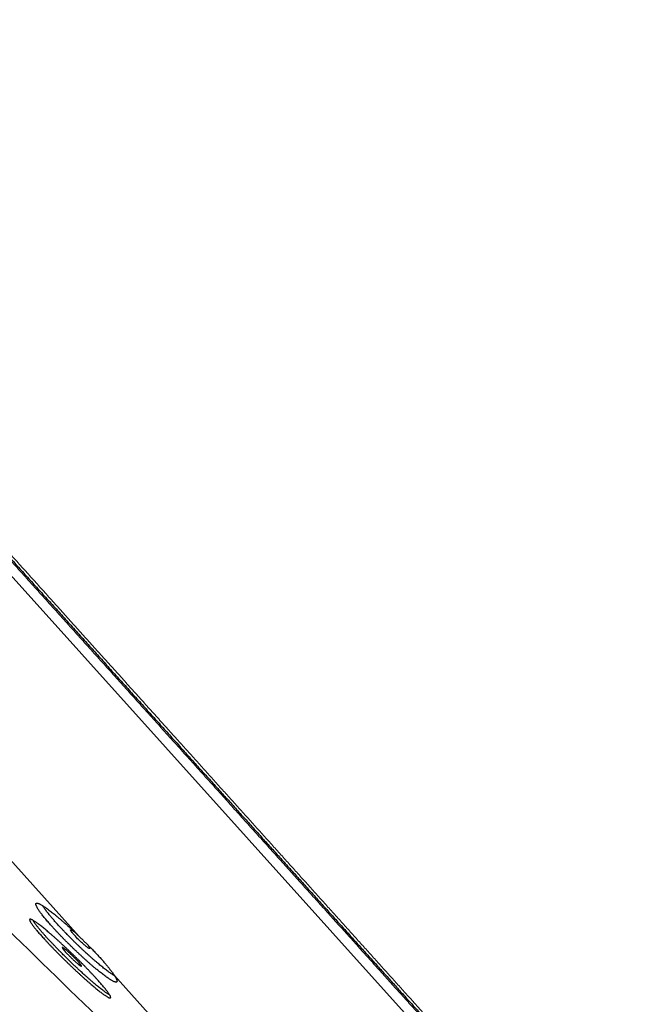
# Model space of a CAD drawing. Header units: millimetres. Extents: x 8 to 587, y 12 to 540.
# Tile 13 of 256: x 57 to 80, y 478 to 515. Entities that reach past the tile are written whole.
import ezdxf

# ---------------------------------------------------------------- set-up
doc = ezdxf.new("R2010")
doc.units = ezdxf.units.MM

msp = doc.modelspace()

# ---------------------------------------------------------------- linework, layer by layer
at = {"color": 252, "linetype": 'Continuous', "lineweight": 0}
for p, q in [((29.631, 523.831), (79.816, 468.095)), ((55.573, 484.364), (59.228, 480.305)), ((60.543, 478.844), (63.682, 475.358))]:
    msp.add_line(p, q, dxfattribs=at)
at = {"color": 7, "linetype": 'Continuous', "lineweight": 30, "flags": 128}
msp.add_lwpolyline([(59.525, 480.015), (59.526, 480.013), (59.546, 479.99), (59.564, 479.967), (59.58, 479.946), (59.594, 479.927), (59.605, 479.91), (59.615, 479.895), (59.621, 479.883), (59.626, 479.872), (59.627, 479.864), (59.627, 479.858), (59.623, 479.855), (59.617, 479.854), (59.609, 479.856), (59.598, 479.86), (59.585, 479.866), (59.569, 479.875), (59.552, 479.887), (59.532, 479.9), (59.511, 479.916), (59.487, 479.935), (59.462, 479.954), (59.436, 479.976), (59.408, 480), (59.378, 480.025), (59.349, 480.051), (59.319, 480.078), (59.289, 480.106), (59.257, 480.136), (59.227, 480.165), (59.197, 480.195), (59.168, 480.224), (59.138, 480.254), (59.111, 480.283), (59.084, 480.312), (59.058, 480.339), (59.034, 480.367), (59.012, 480.392), (58.991, 480.416), (58.973, 480.439), (58.956, 480.46), (58.939, 480.484), (58.925, 480.504), (58.925, 480.504)], dxfattribs=at)
at = {"color": 7, "linetype": 'Continuous', "lineweight": 30}
msp.add_arc((217.617, 642.634), 228.478, 223.0951, 228.88784, dxfattribs=at)
at = {"color": 252, "linetype": 'Continuous', "lineweight": 0}
for points, knots in [([(80.089, 468.341), (80.088, 468.342), (80.086, 468.345), (80.069, 468.363), (80.043, 468.392), (80.006, 468.433), (79.959, 468.486), (79.902, 468.549), (79.836, 468.622), (79.762, 468.704), (79.679, 468.796), (79.587, 468.898), (79.486, 469.011), (79.375, 469.133), (79.256, 469.266), (79.127, 469.409), (78.989, 469.562), (78.843, 469.724), (78.69, 469.895), (78.528, 470.074), (78.358, 470.263), (78.175, 470.466), (77.978, 470.685), (77.767, 470.92), (77.545, 471.166), (77.315, 471.422), (77.075, 471.689), (76.83, 471.961), (76.581, 472.237), (76.33, 472.516), (76.07, 472.805), (75.802, 473.102), (75.527, 473.408), (75.244, 473.722), (74.953, 474.045), (74.655, 474.376), (74.35, 474.715), (74.039, 475.06), (73.723, 475.411), (73.402, 475.768), (73.074, 476.131), (72.732, 476.512), (72.373, 476.911), (71.997, 477.328), (71.615, 477.752), (71.226, 478.185), (70.829, 478.625), (70.434, 479.064), (70.041, 479.501), (69.649, 479.936), (69.252, 480.377), (68.85, 480.823), (68.442, 481.276), (68.03, 481.734), (67.612, 482.198), (67.19, 482.666), (66.764, 483.14), (66.335, 483.616), (65.905, 484.094), (65.474, 484.573), (65.038, 485.057), (64.588, 485.557), (64.122, 486.075), (63.64, 486.61), (63.155, 487.149), (62.666, 487.691), (62.174, 488.238), (61.688, 488.777), (61.209, 489.309), (60.738, 489.833), (60.264, 490.359), (59.788, 490.887), (59.311, 491.418), (58.832, 491.95), (58.351, 492.484), (57.869, 493.019), (57.386, 493.555), (56.905, 494.089), (56.426, 494.621), (55.95, 495.15), (55.473, 495.68), (54.984, 496.223), (54.481, 496.781), (53.967, 497.353), (53.452, 497.924), (52.938, 498.495), (52.426, 499.064), (51.924, 499.622), (51.433, 500.167), (50.953, 500.7), (50.474, 501.232), (49.997, 501.761), (49.522, 502.289), (49.049, 502.814), (48.579, 503.337), (48.111, 503.857), (47.645, 504.374), (47.185, 504.885), (46.73, 505.39), (46.281, 505.888), (45.836, 506.383), (45.382, 506.888), (44.919, 507.401), (44.45, 507.922), (43.985, 508.439), (43.524, 508.95), (43.069, 509.456), (42.627, 509.947), (42.198, 510.423), (41.783, 510.884), (41.372, 511.34), (40.967, 511.79), (40.567, 512.234), (40.173, 512.673), (39.784, 513.105), (39.4, 513.53), (39.023, 513.95), (38.653, 514.36), (38.292, 514.761), (37.939, 515.153), (37.593, 515.538), (37.243, 515.926), (36.892, 516.316), (36.539, 516.708), (36.194, 517.092), (35.857, 517.466), (35.528, 517.831), (35.213, 518.181), (34.912, 518.515), (34.625, 518.834), (34.345, 519.145), (34.073, 519.447), (33.809, 519.74), (33.553, 520.025), (33.304, 520.301), (33.064, 520.567), (32.832, 520.825), (32.61, 521.071), (32.398, 521.308), (32.194, 521.533), (31.999, 521.75), (31.808, 521.963), (31.62, 522.171), (31.438, 522.374), (31.265, 522.565), (31.103, 522.746), (30.951, 522.915), (30.811, 523.07), (30.684, 523.211), (30.568, 523.34), (30.462, 523.458), (30.364, 523.566), (30.276, 523.664), (30.197, 523.751), (30.128, 523.829), (30.067, 523.896), (30.016, 523.952), (29.975, 523.998), (29.943, 524.034), (29.921, 524.059), (29.907, 524.074), (29.905, 524.076), (29.904, 524.077)], [0, 0, 0, 0, 0.006533, 0.013067, 0.0196, 0.026133, 0.032667, 0.0392, 0.04536, 0.05152, 0.05768, 0.06384, 0.07, 0.07616, 0.08232, 0.08848, 0.09464, 0.1008, 0.10685, 0.1129, 0.11895, 0.125, 0.131533, 0.138067, 0.1446, 0.151133, 0.157667, 0.1642, 0.17036, 0.17652, 0.18268, 0.18884, 0.195, 0.20116, 0.20732, 0.21348, 0.21964, 0.2258, 0.23185, 0.2379, 0.24395, 0.25, 0.256533, 0.263067, 0.2696, 0.276133, 0.282667, 0.2892, 0.29536, 0.30152, 0.30768, 0.31384, 0.32, 0.32616, 0.33232, 0.33848, 0.34464, 0.3508, 0.35685, 0.3629, 0.36895, 0.375, 0.381533, 0.388067, 0.3946, 0.401133, 0.407667, 0.4142, 0.42036, 0.42652, 0.43268, 0.43884, 0.445, 0.45116, 0.45732, 0.46348, 0.46964, 0.4758, 0.48185, 0.4879, 0.49395, 0.5, 0.506533, 0.513067, 0.5196, 0.526133, 0.532667, 0.5392, 0.54536, 0.55152, 0.55768, 0.56384, 0.57, 0.57616, 0.58232, 0.58848, 0.59464, 0.6008, 0.60685, 0.6129, 0.61895, 0.625, 0.631533, 0.638067, 0.6446, 0.651133, 0.657667, 0.6642, 0.67036, 0.67652, 0.68268, 0.68884, 0.695, 0.70116, 0.70732, 0.71348, 0.71964, 0.7258, 0.73185, 0.7379, 0.74395, 0.75, 0.756533, 0.763067, 0.7696, 0.776133, 0.782667, 0.7892, 0.79536, 0.80152, 0.80768, 0.81384, 0.82, 0.82616, 0.83232, 0.83848, 0.84464, 0.8508, 0.85685, 0.8629, 0.86895, 0.875, 0.881533, 0.888067, 0.8946, 0.901133, 0.907667, 0.9142, 0.92036, 0.92652, 0.93268, 0.93884, 0.945, 0.95116, 0.95732, 0.96348, 0.96964, 0.9758, 0.98185, 0.9879, 0.99395, 1, 1, 1, 1]), ([(30.015, 524.177), (30.015, 524.177), (30.014, 524.179), (30.018, 524.175), (30.026, 524.166), (30.041, 524.149), (30.062, 524.126), (30.089, 524.096), (30.121, 524.06), (30.16, 524.017), (30.205, 523.967), (30.257, 523.909), (30.317, 523.843), (30.383, 523.77), (30.455, 523.689), (30.534, 523.602), (30.619, 523.508), (30.71, 523.406), (30.808, 523.297), (30.912, 523.182), (31.022, 523.059), (31.139, 522.929), (31.26, 522.796), (31.384, 522.658), (31.511, 522.517), (31.643, 522.37), (31.781, 522.216), (31.925, 522.056), (32.075, 521.89), (32.231, 521.717), (32.393, 521.537), (32.559, 521.352), (32.732, 521.161), (32.909, 520.964), (33.092, 520.761), (33.283, 520.549), (33.482, 520.327), (33.69, 520.096), (33.904, 519.859), (34.123, 519.616), (34.348, 519.366), (34.578, 519.111), (34.813, 518.849), (35.054, 518.582), (35.299, 518.309), (35.55, 518.03), (35.806, 517.746), (36.063, 517.461), (36.318, 517.177), (36.573, 516.894), (36.833, 516.606), (37.096, 516.313), (37.365, 516.015), (37.639, 515.71), (37.919, 515.4), (38.202, 515.085), (38.49, 514.766), (38.781, 514.442), (39.076, 514.114), (39.375, 513.782), (39.683, 513.441), (39.999, 513.089), (40.324, 512.728), (40.653, 512.363), (40.986, 511.994), (41.322, 511.62), (41.662, 511.243), (42.005, 510.861), (42.352, 510.476), (42.702, 510.087), (43.056, 509.695), (43.412, 509.299), (43.765, 508.907), (44.114, 508.52), (44.458, 508.138), (44.805, 507.752), (45.154, 507.365), (45.506, 506.973), (45.863, 506.577), (46.223, 506.177), (46.585, 505.775), (46.95, 505.37), (47.316, 504.963), (47.684, 504.554), (48.054, 504.144), (48.431, 503.724), (48.816, 503.297), (49.209, 502.861), (49.603, 502.423), (49.999, 501.984), (50.395, 501.543), (50.794, 501.101), (51.193, 500.658), (51.593, 500.213), (51.994, 499.768), (52.396, 499.321), (52.799, 498.874), (53.194, 498.435), (53.583, 498.004), (53.964, 497.58), (54.345, 497.157), (54.726, 496.733), (55.109, 496.308), (55.494, 495.881), (55.88, 495.452), (56.266, 495.023), (56.652, 494.595), (57.037, 494.167), (57.422, 493.739), (57.807, 493.312), (58.196, 492.879), (58.591, 492.441), (58.992, 491.996), (59.391, 491.553), (59.789, 491.11), (60.186, 490.669), (60.582, 490.23), (60.976, 489.792), (61.369, 489.356), (61.76, 488.922), (62.149, 488.489), (62.537, 488.059), (62.915, 487.639), (63.284, 487.229), (63.643, 486.83), (64.001, 486.432), (64.357, 486.037), (64.712, 485.643), (65.066, 485.249), (65.42, 484.857), (65.771, 484.467), (66.119, 484.08), (66.465, 483.696), (66.808, 483.315), (67.148, 482.937), (67.491, 482.557), (67.836, 482.173), (68.183, 481.788), (68.527, 481.406), (68.867, 481.028), (69.204, 480.654), (69.537, 480.285), (69.866, 479.919), (70.191, 479.558), (70.513, 479.201), (70.83, 478.848), (71.143, 478.5), (71.447, 478.163), (71.74, 477.837), (72.024, 477.522), (72.304, 477.211), (72.58, 476.905), (72.853, 476.602), (73.123, 476.302), (73.389, 476.006), (73.652, 475.714), (73.91, 475.428), (74.163, 475.146), (74.412, 474.87), (74.657, 474.598), (74.901, 474.327), (75.143, 474.058), (75.384, 473.79), (75.62, 473.529), (75.85, 473.273), (76.075, 473.023), (76.295, 472.779), (76.509, 472.541), (76.718, 472.309), (76.92, 472.084), (77.118, 471.865), (77.309, 471.652), (77.491, 471.45), (77.665, 471.258), (77.829, 471.075), (77.988, 470.898), (78.142, 470.727), (78.292, 470.561), (78.436, 470.401), (78.576, 470.246), (78.71, 470.097), (78.838, 469.954), (78.961, 469.818), (79.078, 469.688), (79.189, 469.564), (79.297, 469.445), (79.4, 469.331), (79.498, 469.221), (79.59, 469.119), (79.676, 469.024), (79.755, 468.936), (79.828, 468.855), (79.894, 468.782), (79.954, 468.715), (80.007, 468.656), (80.054, 468.604), (80.095, 468.559), (80.128, 468.522), (80.155, 468.492), (80.175, 468.469), (80.19, 468.453), (80.199, 468.443), (80.2, 468.442), (80.2, 468.442)], [0, 0, 0, 0, 0.0000001, 0.0049001, 0.0098001, 0.0147001, 0.0196001, 0.0245001, 0.0294001, 0.0343001, 0.0392001, 0.0443335, 0.0494668, 0.0546001, 0.0597335, 0.0648668, 0.0700001, 0.0751335, 0.0802668, 0.0854001, 0.0905334, 0.0956668, 0.1008001, 0.1056401, 0.1104801, 0.1153201, 0.1201601, 0.1250001, 0.1299001, 0.1348001, 0.1397001, 0.1446001, 0.1495001, 0.1544001, 0.1593001, 0.1642001, 0.1693335, 0.1744668, 0.1796001, 0.1847334, 0.1898668, 0.1950001, 0.2001334, 0.2052668, 0.2104001, 0.2155334, 0.2206668, 0.2258001, 0.2306401, 0.2354801, 0.2403201, 0.2451601, 0.2500001, 0.2549001, 0.2598001, 0.2647001, 0.2696001, 0.2745001, 0.2794001, 0.2843001, 0.2892001, 0.2943334, 0.2994668, 0.3046001, 0.3097334, 0.3148668, 0.3200001, 0.3251334, 0.3302668, 0.3354001, 0.3405334, 0.3456667, 0.3508001, 0.3556401, 0.3604801, 0.3653201, 0.3701601, 0.3750001, 0.3799001, 0.3848001, 0.3897001, 0.3946001, 0.3995001, 0.4044001, 0.4093001, 0.4142001, 0.4193334, 0.4244668, 0.4296001, 0.4347334, 0.4398667, 0.4450001, 0.4501334, 0.4552667, 0.4604001, 0.4655334, 0.4706667, 0.4758001, 0.4806401, 0.4854801, 0.4903201, 0.4951601, 0.5000001, 0.5049001, 0.5098001, 0.5147001, 0.5196001, 0.5245001, 0.5294001, 0.5343001, 0.5392001, 0.5443334, 0.5494667, 0.5546001, 0.5597334, 0.5648667, 0.5700001, 0.5751334, 0.5802667, 0.5854, 0.5905334, 0.5956667, 0.6008, 0.60564, 0.61048, 0.61532, 0.62016, 0.625, 0.6299001, 0.6348001, 0.6397001, 0.6446001, 0.6495001, 0.6544001, 0.6593001, 0.6642001, 0.6693334, 0.6744667, 0.6796001, 0.6847334, 0.6898667, 0.695, 0.7001334, 0.7052667, 0.7104, 0.7155334, 0.7206667, 0.7258, 0.73064, 0.73548, 0.74032, 0.74516, 0.75, 0.7549, 0.7598, 0.7647, 0.7696, 0.7745, 0.7794, 0.7843, 0.7892, 0.7943334, 0.7994667, 0.8046, 0.8097334, 0.8148667, 0.82, 0.8251334, 0.8302667, 0.8354, 0.8405333, 0.8456667, 0.8508, 0.85564, 0.86048, 0.86532, 0.87016, 0.875, 0.8799, 0.8848, 0.8897, 0.8946, 0.8995, 0.9044, 0.9093, 0.9142, 0.9193334, 0.9244667, 0.9296, 0.9347333, 0.9398667, 0.945, 0.9501333, 0.9552667, 0.9604, 0.9655333, 0.9706667, 0.9758, 0.98064, 0.98548, 0.99032, 0.99516, 1, 1, 1, 1])]:
    msp.add_open_spline(points, degree=3, knots=knots, dxfattribs=at)
at = {"color": 7, "linetype": 'Continuous', "lineweight": 30}
for points, knots in [([(29.975, 524.073), (29.975, 524.073), (29.976, 524.072), (29.986, 524.061), (30, 524.045), (30.021, 524.022), (30.048, 523.992), (30.081, 523.956), (30.119, 523.913), (30.164, 523.863), (30.216, 523.805), (30.276, 523.739), (30.341, 523.666), (30.413, 523.586), (30.492, 523.499), (30.577, 523.404), (30.668, 523.303), (30.766, 523.195), (30.87, 523.079), (30.98, 522.956), (31.097, 522.827), (31.217, 522.693), (31.341, 522.556), (31.468, 522.415), (31.6, 522.268), (31.738, 522.115), (31.882, 521.955), (32.031, 521.789), (32.187, 521.616), (32.348, 521.437), (32.515, 521.252), (32.687, 521.061), (32.864, 520.864), (33.047, 520.661), (33.238, 520.449), (33.437, 520.228), (33.645, 519.997), (33.858, 519.761), (34.077, 519.518), (34.301, 519.269), (34.53, 519.014), (34.765, 518.753), (35.006, 518.486), (35.251, 518.213), (35.502, 517.935), (35.758, 517.65), (36.014, 517.366), (36.269, 517.082), (36.524, 516.799), (36.783, 516.512), (37.046, 516.22), (37.315, 515.922), (37.588, 515.618), (37.867, 515.308), (38.15, 514.994), (38.437, 514.675), (38.728, 514.352), (39.023, 514.024), (39.322, 513.692), (39.63, 513.351), (39.945, 513), (40.27, 512.639), (40.598, 512.275), (40.93, 511.906), (41.266, 511.533), (41.605, 511.156), (41.948, 510.775), (42.294, 510.391), (42.644, 510.002), (42.997, 509.61), (43.354, 509.214), (43.706, 508.823), (44.054, 508.436), (44.398, 508.055), (44.744, 507.67), (45.093, 507.283), (45.445, 506.892), (45.801, 506.497), (46.16, 506.097), (46.522, 505.696), (46.886, 505.292), (47.252, 504.885), (47.62, 504.477), (47.989, 504.066), (48.366, 503.647), (48.751, 503.22), (49.143, 502.785), (49.536, 502.348), (49.931, 501.909), (50.327, 501.469), (50.725, 501.028), (51.123, 500.586), (51.523, 500.142), (51.923, 499.697), (52.325, 499.251), (52.728, 498.804), (53.123, 498.365), (53.511, 497.934), (53.891, 497.511), (54.272, 497.089), (54.653, 496.666), (55.035, 496.241), (55.419, 495.814), (55.805, 495.386), (56.19, 494.958), (56.575, 494.531), (56.96, 494.103), (57.345, 493.676), (57.729, 493.249), (58.118, 492.817), (58.513, 492.378), (58.913, 491.935), (59.311, 491.492), (59.709, 491.05), (60.105, 490.61), (60.5, 490.172), (60.893, 489.735), (61.285, 489.299), (61.676, 488.865), (62.065, 488.433), (62.452, 488.003), (62.83, 487.583), (63.199, 487.174), (63.558, 486.775), (63.915, 486.378), (64.27, 485.984), (64.625, 485.59), (64.979, 485.198), (65.331, 484.806), (65.682, 484.417), (66.029, 484.03), (66.375, 483.647), (66.718, 483.266), (67.058, 482.888), (67.401, 482.508), (67.745, 482.125), (68.092, 481.74), (68.435, 481.359), (68.774, 480.982), (69.111, 480.609), (69.443, 480.239), (69.771, 479.874), (70.096, 479.514), (70.417, 479.157), (70.735, 478.805), (71.048, 478.457), (71.351, 478.12), (71.644, 477.795), (71.927, 477.48), (72.207, 477.17), (72.482, 476.864), (72.755, 476.561), (73.024, 476.262), (73.29, 475.966), (73.552, 475.675), (73.81, 475.389), (74.063, 475.108), (74.312, 474.832), (74.557, 474.56), (74.8, 474.29), (75.042, 474.021), (75.283, 473.753), (75.518, 473.492), (75.748, 473.236), (75.973, 472.987), (76.192, 472.744), (76.406, 472.506), (76.614, 472.275), (76.817, 472.05), (77.014, 471.831), (77.205, 471.619), (77.387, 471.416), (77.56, 471.224), (77.725, 471.042), (77.884, 470.865), (78.037, 470.694), (78.186, 470.529), (78.331, 470.369), (78.47, 470.214), (78.604, 470.065), (78.732, 469.923), (78.855, 469.787), (78.972, 469.657), (79.083, 469.533), (79.19, 469.414), (79.293, 469.3), (79.391, 469.191), (79.483, 469.089), (79.569, 468.994), (79.648, 468.906), (79.72, 468.825), (79.787, 468.752), (79.846, 468.685), (79.9, 468.626), (79.947, 468.574), (79.987, 468.529), (80.02, 468.492), (80.047, 468.462), (80.067, 468.44), (80.082, 468.424), (80.091, 468.414), (80.092, 468.412), (80.092, 468.412)], [0, 0, 0, 0, 0.0049, 0.009798, 0.014695, 0.019594, 0.024494, 0.029398, 0.034303, 0.039205, 0.044338, 0.049469, 0.054601, 0.059733, 0.064866, 0.069996, 0.075126, 0.080257, 0.085391, 0.090528, 0.095669, 0.100805, 0.105645, 0.110483, 0.115321, 0.12016, 0.125, 0.129898, 0.134795, 0.139692, 0.14459, 0.149492, 0.154397, 0.159303, 0.164205, 0.169338, 0.174469, 0.179601, 0.184733, 0.189866, 0.194996, 0.200126, 0.205257, 0.210391, 0.215528, 0.220669, 0.225805, 0.230645, 0.235483, 0.240321, 0.24516, 0.25, 0.254898, 0.259795, 0.264692, 0.26959, 0.274492, 0.279397, 0.284303, 0.289205, 0.294338, 0.299469, 0.304601, 0.309733, 0.314866, 0.319996, 0.325126, 0.330257, 0.335391, 0.340528, 0.345669, 0.350805, 0.355645, 0.360483, 0.365321, 0.37016, 0.375, 0.379898, 0.384795, 0.389692, 0.39459, 0.399492, 0.404397, 0.409303, 0.414205, 0.419338, 0.424469, 0.429601, 0.434733, 0.439866, 0.444996, 0.450126, 0.455257, 0.460391, 0.465528, 0.470669, 0.475805, 0.480645, 0.485483, 0.490321, 0.49516, 0.5, 0.504898, 0.509795, 0.514692, 0.51959, 0.524492, 0.529397, 0.534303, 0.539205, 0.544338, 0.549469, 0.554601, 0.559733, 0.564866, 0.569996, 0.575126, 0.580257, 0.585391, 0.590528, 0.595669, 0.600805, 0.605645, 0.610483, 0.615321, 0.62016, 0.625, 0.629898, 0.634795, 0.639692, 0.64459, 0.649492, 0.654397, 0.659303, 0.664205, 0.669338, 0.674469, 0.679601, 0.684733, 0.689866, 0.694996, 0.700126, 0.705257, 0.710391, 0.715528, 0.720669, 0.725805, 0.730645, 0.735483, 0.740321, 0.74516, 0.75, 0.754898, 0.759795, 0.764692, 0.76959, 0.774492, 0.779397, 0.784303, 0.789205, 0.794338, 0.799469, 0.804601, 0.809733, 0.814866, 0.819996, 0.825126, 0.830257, 0.835391, 0.840528, 0.845669, 0.850805, 0.855645, 0.860483, 0.865321, 0.87016, 0.875, 0.879898, 0.884795, 0.889692, 0.89459, 0.899492, 0.904397, 0.909303, 0.914205, 0.919338, 0.924469, 0.929601, 0.934733, 0.939866, 0.944996, 0.950126, 0.955257, 0.960391, 0.965528, 0.970669, 0.975805, 0.980645, 0.985483, 0.990321, 0.99516, 1, 1, 1, 1]), ([(60.543, 478.844), (60.553, 478.829), (60.572, 478.8), (60.595, 478.76), (60.613, 478.724), (60.627, 478.693), (60.636, 478.666), (60.641, 478.644), (60.64, 478.626), (60.635, 478.612), (60.625, 478.603), (60.611, 478.599), (60.591, 478.599), (60.568, 478.604), (60.539, 478.614), (60.506, 478.628), (60.469, 478.647), (60.427, 478.671), (60.381, 478.699), (60.332, 478.731), (60.278, 478.767), (60.22, 478.808), (60.158, 478.854), (60.093, 478.903), (60.026, 478.956), (59.956, 479.011), (59.883, 479.071), (59.807, 479.134), (59.728, 479.202), (59.648, 479.271), (59.567, 479.342), (59.485, 479.415), (59.401, 479.49), (59.316, 479.569), (59.229, 479.649), (59.143, 479.731), (59.057, 479.812), (58.973, 479.893), (58.889, 479.976), (58.804, 480.06), (58.719, 480.144), (58.637, 480.228), (58.558, 480.31), (58.481, 480.39), (58.405, 480.47), (58.331, 480.55), (58.259, 480.629), (58.19, 480.705), (58.125, 480.778), (58.063, 480.849), (58.005, 480.918), (57.949, 480.984), (57.897, 481.049), (57.848, 481.11), (57.805, 481.167), (57.765, 481.22), (57.73, 481.27), (57.698, 481.317), (57.671, 481.361), (57.649, 481.4), (57.631, 481.434), (57.618, 481.464), (57.609, 481.491), (57.606, 481.513), (57.607, 481.53), (57.612, 481.543), (57.623, 481.551), (57.638, 481.555), (57.657, 481.554), (57.682, 481.549), (57.711, 481.538), (57.745, 481.523), (57.783, 481.504), (57.825, 481.48), (57.871, 481.452), (57.922, 481.419), (57.977, 481.381), (58.035, 481.339), (58.096, 481.294), (58.16, 481.245), (58.228, 481.192), (58.299, 481.135), (58.374, 481.074), (58.451, 481.01), (58.528, 480.944), (58.607, 480.875), (58.689, 480.804), (58.772, 480.729), (58.858, 480.652), (58.939, 480.577), (59.015, 480.507), (59.086, 480.441), (59.157, 480.373), (59.204, 480.327), (59.228, 480.305)], [0, 0, 0, 0, 0.010872, 0.021743, 0.032755, 0.043766, 0.054494, 0.065229, 0.075957, 0.086991, 0.098033, 0.109067, 0.119883, 0.130706, 0.141521, 0.152647, 0.163781, 0.174907, 0.18579, 0.196682, 0.207565, 0.218764, 0.229971, 0.24117, 0.252072, 0.262982, 0.273883, 0.285104, 0.296334, 0.307554, 0.318416, 0.329285, 0.340146, 0.351328, 0.362518, 0.3737, 0.384479, 0.395268, 0.406048, 0.417145, 0.428253, 0.439351, 0.450045, 0.460747, 0.471442, 0.48245, 0.493467, 0.504475, 0.515117, 0.525768, 0.53641, 0.547361, 0.558321, 0.569273, 0.579918, 0.590572, 0.601217, 0.612169, 0.623129, 0.634081, 0.644783, 0.655493, 0.666196, 0.677204, 0.688221, 0.699229, 0.710017, 0.720813, 0.7316, 0.742697, 0.753803, 0.764899, 0.775765, 0.78664, 0.797506, 0.808686, 0.819874, 0.831054, 0.841956, 0.852867, 0.863769, 0.874989, 0.886219, 0.897439, 0.908319, 0.919207, 0.930087, 0.941287, 0.952496, 0.963696, 0.972732, 0.981768, 0.990884, 1, 1, 1, 1]), ([(60.546, 478.839), (60.542, 478.842), (60.522, 478.853), (60.486, 478.876), (60.437, 478.908), (60.389, 478.941), (60.335, 478.979), (60.276, 479.023), (60.21, 479.073), (60.142, 479.126), (60.074, 479.181), (60.005, 479.238), (59.93, 479.301), (59.849, 479.369), (59.763, 479.443), (59.681, 479.516), (59.602, 479.587), (59.527, 479.654), (59.452, 479.723), (59.376, 479.794), (59.296, 479.869), (59.216, 479.946), (59.132, 480.027), (59.044, 480.112), (58.967, 480.189), (58.902, 480.253), (58.85, 480.306), (58.798, 480.359), (58.735, 480.424), (58.66, 480.501), (58.576, 480.591), (58.503, 480.669), (58.442, 480.735), (58.392, 480.79), (58.343, 480.845), (58.296, 480.898), (58.25, 480.951), (58.206, 481.003), (58.163, 481.053), (58.119, 481.106), (58.074, 481.161), (58.029, 481.218), (57.987, 481.274), (57.947, 481.327), (57.911, 481.378), (57.882, 481.422), (57.866, 481.447), (57.859, 481.458)], [0, 0, 0, 0, 0.008021, 0.034531, 0.057307, 0.080145, 0.101188, 0.127543, 0.153102, 0.178748, 0.202607, 0.226538, 0.249559, 0.277863, 0.304317, 0.330869, 0.353685, 0.376564, 0.397648, 0.420795, 0.444009, 0.46766, 0.491381, 0.518025, 0.54477, 0.560556, 0.576341, 0.592213, 0.608084, 0.635487, 0.663002, 0.690678, 0.708603, 0.726528, 0.74458, 0.762632, 0.780824, 0.799017, 0.817342, 0.835667, 0.858599, 0.882089, 0.905648, 0.930308, 0.955049, 0.98041, 1, 1, 1, 1]), ([(57.724, 480.436), (57.706, 480.457), (57.671, 480.497), (57.623, 480.554), (57.579, 480.609), (57.538, 480.661), (57.501, 480.709), (57.469, 480.753), (57.442, 480.792), (57.419, 480.827), (57.401, 480.858), (57.387, 480.885), (57.378, 480.908), (57.374, 480.926), (57.374, 480.94), (57.379, 480.949), (57.389, 480.953), (57.404, 480.953), (57.424, 480.948), (57.448, 480.939), (57.476, 480.925), (57.509, 480.906), (57.546, 480.883), (57.588, 480.856), (57.634, 480.823), (57.684, 480.787), (57.738, 480.747), (57.794, 480.703), (57.855, 480.655), (57.919, 480.602), (57.988, 480.546), (58.058, 480.486), (58.131, 480.424), (58.205, 480.359), (58.282, 480.292), (58.362, 480.22), (58.445, 480.146), (58.528, 480.07), (58.611, 479.993), (58.695, 479.916), (58.78, 479.836), (58.866, 479.754), (58.953, 479.67), (59.038, 479.587), (59.123, 479.505), (59.205, 479.423), (59.288, 479.34), (59.37, 479.258), (59.452, 479.175), (59.53, 479.094), (59.606, 479.015), (59.679, 478.938), (59.75, 478.863), (59.818, 478.788), (59.885, 478.715), (59.948, 478.646), (60.006, 478.579), (60.061, 478.516), (60.113, 478.456), (60.161, 478.398), (60.206, 478.343), (60.246, 478.292), (60.281, 478.246), (60.312, 478.203), (60.338, 478.165), (60.361, 478.129), (60.379, 478.098), (60.392, 478.072), (60.4, 478.05), (60.404, 478.033), (60.403, 478.02), (60.397, 478.011), (60.386, 478.007), (60.371, 478.008), (60.351, 478.014), (60.327, 478.023), (60.298, 478.038), (60.264, 478.057), (60.226, 478.081), (60.183, 478.109), (60.137, 478.142), (60.087, 478.178), (60.033, 478.219), (59.975, 478.264), (59.913, 478.314), (59.848, 478.366), (59.781, 478.422), (59.711, 478.481), (59.638, 478.544), (59.562, 478.61), (59.483, 478.68), (59.403, 478.751), (59.322, 478.824), (59.24, 478.899), (59.157, 478.976), (59.072, 479.055), (58.985, 479.137), (58.899, 479.219), (58.814, 479.301), (58.73, 479.382), (58.646, 479.465), (58.561, 479.549), (58.477, 479.633), (58.395, 479.716), (58.316, 479.797), (58.239, 479.876), (58.164, 479.954), (58.09, 480.032), (58.018, 480.109), (57.95, 480.182), (57.888, 480.25), (57.83, 480.314), (57.775, 480.377), (57.741, 480.416), (57.724, 480.436)], [0, 0, 0, 0, 0.008766, 0.017539, 0.026305, 0.035327, 0.044355, 0.053377, 0.062143, 0.070915, 0.079681, 0.0887, 0.097726, 0.106745, 0.115541, 0.124343, 0.133139, 0.142188, 0.151244, 0.160293, 0.169139, 0.177992, 0.186838, 0.195939, 0.205047, 0.214148, 0.223033, 0.231925, 0.240809, 0.249952, 0.259101, 0.268243, 0.277138, 0.286039, 0.294933, 0.304087, 0.313249, 0.322403, 0.331273, 0.340151, 0.349021, 0.358152, 0.36729, 0.376421, 0.385245, 0.394075, 0.402899, 0.411982, 0.421072, 0.430155, 0.43893, 0.447711, 0.456486, 0.465517, 0.474556, 0.483588, 0.492333, 0.501085, 0.50983, 0.51883, 0.527836, 0.536836, 0.545584, 0.554339, 0.563087, 0.572087, 0.581095, 0.590095, 0.598876, 0.607665, 0.616446, 0.62548, 0.634521, 0.643554, 0.652385, 0.661223, 0.670054, 0.679139, 0.688231, 0.697316, 0.706192, 0.715074, 0.723949, 0.733081, 0.742221, 0.751353, 0.760248, 0.76915, 0.778045, 0.787199, 0.796361, 0.805515, 0.814396, 0.823284, 0.832165, 0.841306, 0.850455, 0.859596, 0.868435, 0.877282, 0.886121, 0.89522, 0.904327, 0.913426, 0.922215, 0.93101, 0.939799, 0.948845, 0.957899, 0.966945, 0.975164, 0.983382, 0.991691, 1, 1, 1, 1]), ([(60.361, 478.128), (60.359, 478.13), (60.35, 478.133), (60.334, 478.142), (60.312, 478.154), (60.289, 478.169), (60.257, 478.189), (60.215, 478.217), (60.163, 478.254), (60.106, 478.297), (60.044, 478.344), (59.978, 478.397), (59.913, 478.449), (59.85, 478.501), (59.791, 478.551), (59.722, 478.609), (59.647, 478.675), (59.561, 478.75), (59.482, 478.821), (59.405, 478.89), (59.335, 478.953), (59.262, 479.02), (59.187, 479.09), (59.099, 479.173), (59.02, 479.248), (58.95, 479.314), (58.894, 479.369), (58.833, 479.428), (58.771, 479.488), (58.714, 479.545), (58.659, 479.598), (58.606, 479.652), (58.539, 479.718), (58.461, 479.798), (58.374, 479.887), (58.291, 479.973), (58.212, 480.056), (58.142, 480.13), (58.083, 480.193), (58.025, 480.256), (57.962, 480.326), (57.903, 480.392), (57.854, 480.448), (57.814, 480.494), (57.776, 480.538), (57.74, 480.581), (57.706, 480.622), (57.675, 480.661), (57.645, 480.699), (57.618, 480.734), (57.594, 480.767), (57.572, 480.797), (57.552, 480.826), (57.535, 480.852), (57.52, 480.876), (57.509, 480.896), (57.504, 480.906), (57.502, 480.91)], [0, 0, 0, 0, 0.006456, 0.020481, 0.034506, 0.048609, 0.062712, 0.087145, 0.11168, 0.133838, 0.1595, 0.182844, 0.206276, 0.225377, 0.244525, 0.26175, 0.287431, 0.310792, 0.334243, 0.353359, 0.372525, 0.389765, 0.410456, 0.43121, 0.457586, 0.470842, 0.484097, 0.500735, 0.517405, 0.53138, 0.545354, 0.559407, 0.573461, 0.597811, 0.622266, 0.644353, 0.667745, 0.691229, 0.706995, 0.72279, 0.746647, 0.770603, 0.786159, 0.801716, 0.817382, 0.833048, 0.848845, 0.864643, 0.880555, 0.896466, 0.912033, 0.9276, 0.943275, 0.958951, 0.974757, 0.990563, 1, 1, 1, 1]), ([(58.925, 480.504), (58.922, 480.509), (58.916, 480.519), (58.91, 480.532), (58.906, 480.542), (58.905, 480.549), (58.906, 480.555), (58.91, 480.557), (58.916, 480.558), (58.925, 480.555), (58.937, 480.551), (58.951, 480.544), (58.967, 480.534), (58.985, 480.522), (59.005, 480.508), (59.027, 480.491), (59.043, 480.479), (59.052, 480.472), (59.052, 480.472)], [0, 0, 0, 0, 0.065305, 0.131067, 0.198268, 0.265963, 0.331267, 0.397727, 0.464188, 0.531842, 0.597521, 0.664364, 0.731207, 0.799254, 0.865236, 0.931676, 0.999561, 1, 1, 1, 1]), ([(59.228, 480.305), (59.259, 480.274), (59.322, 480.213), (59.417, 480.121), (59.511, 480.029), (59.593, 479.947), (59.664, 479.876), (59.723, 479.815), (59.781, 479.755), (59.838, 479.695), (59.895, 479.636), (59.951, 479.576), (60.005, 479.517), (60.056, 479.46), (60.105, 479.404), (60.152, 479.351), (60.197, 479.298), (60.24, 479.246), (60.282, 479.196), (60.322, 479.146), (60.36, 479.098), (60.399, 479.047), (60.438, 478.994), (60.477, 478.941), (60.512, 478.89), (60.533, 478.859), (60.543, 478.844)], [0, 0, 0, 0, 0.054632, 0.109477, 0.164982, 0.220713, 0.256985, 0.293321, 0.329849, 0.366443, 0.403786, 0.441199, 0.478826, 0.516524, 0.552329, 0.588197, 0.624251, 0.660369, 0.697208, 0.734113, 0.77122, 0.808395, 0.855938, 0.903622, 0.951738, 1, 1, 1, 1]), ([(58.598, 479.879), (58.597, 479.882), (58.596, 479.886), (58.596, 479.891), (58.6, 479.892), (58.606, 479.892), (58.614, 479.889), (58.625, 479.883), (58.638, 479.875), (58.653, 479.865), (58.671, 479.852), (58.691, 479.837), (58.712, 479.82), (58.736, 479.801), (58.761, 479.78), (58.787, 479.757), (58.815, 479.733), (58.843, 479.707), (58.873, 479.68), (58.903, 479.652), (58.933, 479.624), (58.964, 479.594), (58.995, 479.565), (59.025, 479.535), (59.054, 479.505), (59.083, 479.476), (59.112, 479.447), (59.138, 479.419), (59.164, 479.392), (59.188, 479.366), (59.211, 479.341), (59.231, 479.318), (59.25, 479.296), (59.266, 479.275), (59.281, 479.257), (59.293, 479.241), (59.303, 479.227), (59.31, 479.215), (59.315, 479.205), (59.317, 479.198), (59.317, 479.193), (59.315, 479.191), (59.309, 479.191), (59.302, 479.193), (59.291, 479.198), (59.279, 479.206), (59.264, 479.216), (59.247, 479.228), (59.228, 479.242), (59.206, 479.259), (59.184, 479.278), (59.159, 479.298), (59.133, 479.32), (59.105, 479.344), (59.077, 479.37), (59.048, 479.396), (59.018, 479.424), (58.987, 479.452), (58.957, 479.481), (58.926, 479.511), (58.896, 479.541), (58.866, 479.57), (58.837, 479.6), (58.809, 479.629), (58.781, 479.657), (58.755, 479.685), (58.731, 479.711), (58.708, 479.736), (58.687, 479.76), (58.668, 479.782), (58.651, 479.803), (58.636, 479.821), (58.623, 479.838), (58.612, 479.854), (58.603, 479.868), (58.599, 479.876), (58.598, 479.879)], [0, 0, 0, 0, 0.013228, 0.026549, 0.04016, 0.053872, 0.0671, 0.080563, 0.094026, 0.107733, 0.121008, 0.134519, 0.14803, 0.161786, 0.175086, 0.188479, 0.202164, 0.21595, 0.229225, 0.24274, 0.256254, 0.270017, 0.283228, 0.296677, 0.310126, 0.323823, 0.336958, 0.35033, 0.363701, 0.377319, 0.390401, 0.403718, 0.417035, 0.430594, 0.443669, 0.456977, 0.470284, 0.483833, 0.496948, 0.510297, 0.523645, 0.537233, 0.55042, 0.563841, 0.577261, 0.590923, 0.604181, 0.617675, 0.631169, 0.644906, 0.658204, 0.671594, 0.685275, 0.699057, 0.712345, 0.725873, 0.7394, 0.753176, 0.766409, 0.779882, 0.793354, 0.807075, 0.820232, 0.833627, 0.847022, 0.860663, 0.873758, 0.887088, 0.900418, 0.913991, 0.927063, 0.940368, 0.953673, 0.967219, 0.983522, 1, 1, 1, 1])]:
    msp.add_open_spline(points, degree=3, knots=knots, dxfattribs=at)

doc.saveas('drawing.dxf')
